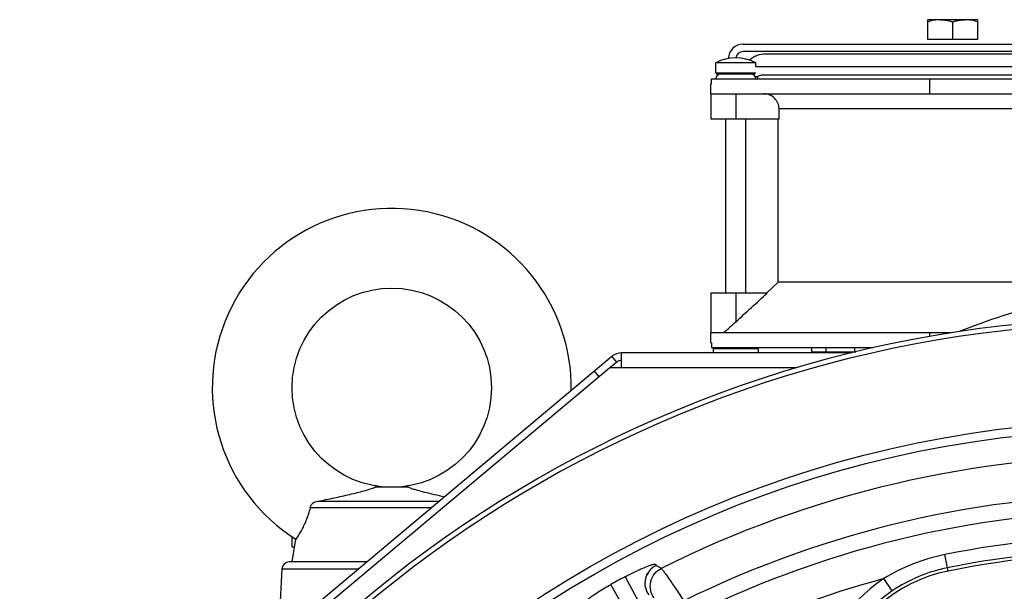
# Model space of a CAD drawing. Extents: x -3136 to 1181, y 8 to 2321.
# Tile 52 of 72: x -948 to -750, y 1358 to 1473. Entities that reach past the tile are written whole.
import ezdxf

# ---------------------------------------------------------------- set-up
doc = ezdxf.new("R2010")
doc.units = 0
doc.header["$LTSCALE"] = 65.395
doc.layers.get('0').update_dxf_attribs({"linetype": 'CONTINUOUS'})
doc.layers.add('3_ALL_AXES', color=7, linetype='CONTINUOUS')

msp = doc.modelspace()

# ---------------------------------------------------------------- linework, layer by layer
at = {"color": 6, "linetype": 'CONTINUOUS'}
for p, q in [((-765.4, 1468.6), (-765.4, 1472.6)), ((-762.9, 1472.6), (-765.4, 1472.6)), ((-760.4, 1472.15), (-760.4, 1468.6)), ((-755.4, 1472.6), (-757.9, 1472.6)), ((-755.4, 1472.6), (-755.4, 1468.6)), ((-802.4, 1467.7), (-643.4, 1467.7)), ((-869.5, 1378.7), (-876.29, 1378.7)), ((-887.75, 1375.9), (-863.41, 1375.9)), ((-864.99, 1374.57), (-889.26, 1374.57)), ((-892.9, 1366.71), (-892.9, 1368.71)), ((-892.8, 1368.71), (-892.9, 1368.71)), ((-892.9, 1363.7), (-892.13, 1368.27)), ((-892.9, 1366.71), (-892.39, 1366.71)), ((-894.97, 1362.28), (-895.68, 1348.82))]:
    msp.add_line(p, q, dxfattribs=at)
at = {"color": 2, "linetype": 'CONTINUOUS'}
for p, q in [((-757.9, 1472.6), (-762.9, 1472.6)), ((-755.4, 1468.6), (-765.4, 1468.6)), ((-643.4, 1466.2), (-802.4, 1466.2)), ((-647.9, 1465.7), (-797.9, 1465.7))]:
    msp.add_line(p, q, dxfattribs=at)
at = {"color": 7, "linetype": 'CONTINUOUS'}
for p, q in [((-807.9, 1461.9), (-807.9, 1463.95)), ((-799.9, 1463.2), (-799.9, 1463.95)), ((-807.7, 1461.7), (-800.1, 1461.7)), ((-800.4, 1461.7), (-800.4, 1461.52)), ((-808.9, 1459.7), (-808.75, 1459.7)), ((-808.75, 1459.7), (-808.75, 1460.7)), ((-808.75, 1460.7), (-637.04, 1460.7)), ((-764.98, 1457.7), (-764.98, 1460.7)), ((-808.9, 1457.7), (-808.9, 1452.7)), ((-808.9, 1457.7), (-731.57, 1457.7)), ((-795.22, 1452.7), (-795.22, 1454.7)), ((-808.9, 1452.7), (-795.22, 1452.7)), ((-805.9, 1417.7), (-805.9, 1452.7)), ((-801.9, 1417.7), (-801.9, 1452.7)), ((-795.4, 1419.86), (-795.4, 1452.7)), ((-797.75, 1417.7), (-795.4, 1419.86)), ((-808.9, 1417.7), (-808.9, 1409.7)), ((-797.59, 1417.7), (-808.9, 1417.7)), ((-760.83, 1409.7), (-808.9, 1409.7)), ((-764.98, 1409), (-764.98, 1409.7)), ((-808.9, 1407.7), (-808.75, 1407.7)), ((-808.75, 1407.7), (-808.75, 1406.7)), ((-776.37, 1406.7), (-808.75, 1406.7)), ((-808.4, 1406.5), (-808.2, 1406.7)), ((-808.4, 1406.5), (-808.4, 1405.7)), ((-799.4, 1406.5), (-808.4, 1406.5)), ((-799.4, 1406.5), (-799.6, 1406.7)), ((-799.4, 1406.5), (-799.4, 1405.7)), ((-827.77, 1403.85), (-828.73, 1405)), ((-788.67, 1405.9), (-779.8, 1405.9)), ((-787.9, 1405.7), (-787.9, 1405.9)), ((-827.77, 1403.85), (-829.14, 1402.7)), ((-821.98, 1358.43), (-821.98, 1358.43))]:
    msp.add_line(p, q, dxfattribs=at)
at = {"color": 9, "linetype": 'CONTINUOUS'}
for p, q in [((-807.9, 1461.9), (-799.9, 1461.9)), ((-803.9, 1457.7), (-803.9, 1452.7)), ((-650.57, 1454.7), (-795.22, 1454.7)), ((-803.9, 1417.7), (-803.9, 1411.92)), ((-791.7, 1402.7), (-826.8, 1402.7)), ((-831.28, 1400.9), (-832.24, 1402.05)), ((-761.28, 1361.88), (-761.94, 1365.19)), ((-877.95, 1363.7), (-893.47, 1363.7)), ((-879.64, 1362.28), (-894.97, 1362.28)), ((-828.96, 1359.14), (-824.07, 1350.45)), ((-826.08, 1360.73), (-821.32, 1351.97)), ((-772.54, 1357.88), (-774.21, 1360.35))]:
    msp.add_line(p, q, dxfattribs=at)
at = {"color": 3, "linetype": 'CONTINUOUS'}
for p, q in [((-926.41, 1323.03), (-828.73, 1405)), ((-826.8, 1402.7), (-826.8, 1405.7)), ((-780.6, 1405.7), (-826.8, 1405.7)), ((-829.14, 1402.7), (-924.2, 1322.93)), ((-826.8, 1402.7), (-829.14, 1402.7))]:
    msp.add_line(p, q, dxfattribs=at)
at = {"color": 7, "linetype": 'CONTINUOUS'}
for points in [[(-822.02, 1358.75), (-822.03, 1358.84), (-822.04, 1358.94), (-822.04, 1359.04), (-822.04, 1359.14), (-822.05, 1359.24), (-822.05, 1359.33), (-822.04, 1359.43), (-822.04, 1359.52), (-822.04, 1359.62), (-822.03, 1359.71), (-822.02, 1359.8), (-822.01, 1359.89), (-822, 1359.98), (-821.99, 1360.07), (-821.98, 1360.16), (-821.96, 1360.25), (-821.95, 1360.34), (-821.93, 1360.42), (-821.91, 1360.51), (-821.89, 1360.59), (-821.87, 1360.68), (-821.85, 1360.76), (-821.83, 1360.83), (-821.8, 1360.91), (-821.78, 1360.98), (-821.76, 1361.05), (-821.73, 1361.12), (-821.71, 1361.18), (-821.68, 1361.24), (-821.66, 1361.29), (-821.64, 1361.33), (-821.63, 1361.36), (-821.61, 1361.39), (-821.6, 1361.42), (-821.59, 1361.43)], [(-821.98, 1358.43), (-821.98, 1358.44), (-821.98, 1358.45), (-821.98, 1358.46), (-821.99, 1358.47), (-821.99, 1358.49), (-821.99, 1358.51), (-821.99, 1358.53), (-822, 1358.55), (-822, 1358.58), (-822.01, 1358.61), (-822.01, 1358.64), (-822.01, 1358.67), (-822.02, 1358.71), (-822.02, 1358.75)]]:
    msp.add_lwpolyline(points, dxfattribs=at)
at = {"color": 6, "linetype": 'CONTINUOUS'}
msp.add_circle((-872.9, 1398.7), 20, dxfattribs=at)
at = {"color": 7, "linetype": 'CONTINUOUS'}
msp.add_circle((-722.9, 1170.7), 221.42, dxfattribs=at)
at = {"color": 9, "linetype": 'CONTINUOUS'}
msp.add_circle((-722.9, 1170.7), 219.69, dxfattribs=at)
at = {"color": 6, "linetype": 'CONTINUOUS'}
for centre, radius, start, end in [((-802.4, 1464.7), 3, 90, 177.8299), ((-872.9, 1398.7), 36, 359.1094, 237.7043), ((-893.47, 1362.2), 1.5, 90, 177)]:
    msp.add_arc(centre, radius, start, end, dxfattribs=at)
at = {"color": 2, "linetype": 'CONTINUOUS'}
for centre, radius, start, end in [((-802.4, 1464.7), 1.5, 90.0005, 170.4358), ((-797.9, 1460.7), 5, 90.0001, 130.6258)]:
    msp.add_arc(centre, radius, start, end, dxfattribs=at)
at = {"color": 7, "linetype": 'CONTINUOUS'}
for centre, radius, start, end in [((-807.7, 1461.9), 0.2, 180, 270), ((-806.9, 1460.7), 1, 90, 180), ((-800.9, 1460.7), 1, 60, 90), ((-800.9, 1460.7), 1, 0, 30), ((-722.9, 1170.7), 242, 21.8341, 158.1659), ((-722.9, 1170.7), 241, 21.9292, 158.0709), ((-956.39, 1578.61), 225.91, 311.6108, 312.4543), ((-826.8, 1402.7), 1.5, 90, 130), ((-722.9, 1170.7), 195, 78.648, 101.352), ((-755.37, 1332.47), 30, 101.352, 222)]:
    msp.add_arc(centre, radius, start, end, dxfattribs=at)
at = {"color": 3, "linetype": 'CONTINUOUS'}
msp.add_arc((-826.8, 1402.7), 3, 90, 130, dxfattribs=at)
at = {"color": 9, "linetype": 'CONTINUOUS'}
for centre, radius, start, end in [((-722.9, 1170.7), 214.39, 63.4123, 116.5877), ((-722.9, 1170.7), 206.53, 63.724, 116.276), ((-722.9, 1170.7), 203.31, 63.892, 116.108), ((-722.9, 1170.7), 198.37, 78.648, 101.352), ((-754.61, 1328.62), 37.3, 101.3469, 121.7051), ((-722.9, 1170.7), 195.67, 78.648, 101.352), ((-818.08, 1359.42), 4.01, 116.9667, 149.8874), ((-818.08, 1359.42), 4.01, 150.2191, 157.7699), ((-818.07, 1359.42), 4.02, 149.877, 150.2151), ((-755.36, 1332.51), 30.64, 101.3909, 124.0985), ((-722.9, 1170.7), 216.25, 118.5013, 119.372), ((-722.9, 1170.7), 196.47, 105.1388, 115.8196), ((-755.37, 1332.47), 33.65, 124.0357, 213.3802), ((-818.1, 1359.42), 3.99, 191.8234, 194.3192), ((-818.09, 1359.42), 4, 194.3189, 195.2017), ((-755.37, 1332.47), 30.66, 124.0357, 222)]:
    msp.add_arc(centre, radius, start, end, dxfattribs=at)
at = {"color": 6, "linetype": 'CONTINUOUS'}
for points, knots in [([(-762.9, 1472.6), (-763.32, 1472.6), (-764.17, 1472.51), (-764.99, 1472.29), (-765.4, 1472.15)], [0, 0, 0, 0, 0.498128, 1, 1, 1, 1]), ([(-755.4, 1472.15), (-755.8, 1472.29), (-756.62, 1472.51), (-757.47, 1472.6), (-757.9, 1472.6)], [0, 0, 0, 0, 0.501872, 1, 1, 1, 1]), ([(-887.75, 1375.9), (-886.66, 1376.11), (-884.51, 1376.56), (-881.89, 1377.14), (-879.89, 1377.62), (-878.52, 1377.98), (-877.33, 1378.32), (-876.6, 1378.56), (-876.29, 1378.7)], [0, 0, 0, 0, 0.283871, 0.555153, 0.683643, 0.805097, 0.914913, 1, 1, 1, 1]), ([(-869.5, 1378.7), (-869.31, 1378.61), (-868.86, 1378.45), (-867.82, 1378.13), (-866.32, 1377.73), (-864.38, 1377.26), (-863.03, 1376.95), (-862.34, 1376.8)], [0, 0, 0, 0, 0.084789, 0.192175, 0.440728, 0.712997, 1, 1, 1, 1]), ([(-889.26, 1374.57), (-889.24, 1374.76), (-889.1, 1375.15), (-888.83, 1375.44), (-888.67, 1375.56)], [0, 0, 0, 0, 0.4985, 1, 1, 1, 1]), ([(-888.67, 1375.56), (-888.54, 1375.66), (-888.24, 1375.82), (-887.92, 1375.89), (-887.75, 1375.9)], [0, 0, 0, 0, 0.50023, 1, 1, 1, 1]), ([(-889.26, 1374.57), (-889.48, 1373.69), (-890.01, 1372.11), (-891.03, 1370.02), (-891.76, 1368.82), (-892.13, 1368.27)], [0, 0, 0, 0, 0.391958, 0.714796, 1, 1, 1, 1])]:
    msp.add_open_spline(points, degree=3, knots=knots, dxfattribs=at)
at = {"color": 2, "linetype": 'CONTINUOUS'}
for points, knots in [([(-762.9, 1472.6), (-762.26, 1472.6), (-761.41, 1472.46), (-760.6, 1472.22), (-760.4, 1472.15)], [0, 0, 0, 0, 0.748109, 1, 1, 1, 1]), ([(-760.4, 1472.15), (-760.19, 1472.22), (-759.68, 1472.37), (-758.85, 1472.55), (-758.21, 1472.6), (-757.9, 1472.6)], [0, 0, 0, 0, 0.251492, 0.62659, 1, 1, 1, 1])]:
    msp.add_open_spline(points, degree=3, knots=knots, dxfattribs=at)
at = {"color": 7, "linetype": 'CONTINUOUS'}
for points, knots in [([(-800.03, 1461.2), (-800.04, 1461.21), (-800.14, 1461.33), (-800.27, 1461.44), (-800.4, 1461.52)], [0, 0, 0, 0, 0.071698, 1, 1, 1, 1]), ([(-795.22, 1454.7), (-795.22, 1455.09), (-795.38, 1455.88), (-796.05, 1456.87), (-797.05, 1457.54), (-797.84, 1457.7), (-798.23, 1457.7)], [0, 0, 0, 0, 0.24999, 0.499987, 0.749991, 1, 1, 1, 1]), ([(-686.67, 1409.97), (-689.55, 1411.11), (-695.39, 1413.22), (-704.39, 1415.66), (-713.59, 1417.21), (-722.9, 1417.74), (-732.21, 1417.21), (-741.4, 1415.66), (-750.4, 1413.22), (-756.24, 1411.11), (-759.12, 1409.97)], [0, 0, 0, 0, 0.125016, 0.25002, 0.375014, 0.5, 0.624986, 0.74998, 0.874984, 1, 1, 1, 1])]:
    msp.add_open_spline(points, degree=3, knots=knots, dxfattribs=at)
msp.add_open_spline([(-803.9, 1411.92), (-801.79, 1413.85), (-799.69, 1415.77), (-797.59, 1417.7)], degree=3, dxfattribs=at)
at = {"color": 9, "linetype": 'CONTINUOUS'}
for points, knots in [([(-826.08, 1360.73), (-825.53, 1361.04), (-824.49, 1361.57), (-823.05, 1362.25), (-822, 1362.7), (-821.31, 1362.96), (-820.91, 1363.09), (-820.59, 1363.19), (-820.34, 1363.25), (-820.15, 1363.27), (-820.03, 1363.26), (-819.95, 1363.2), (-819.94, 1363.13), (-819.94, 1363.07), (-819.93, 1363.02), (-819.91, 1363), (-819.9, 1363)], [0, 0, 0, 0, 0.274245, 0.509029, 0.693915, 0.767869, 0.829196, 0.878157, 0.915265, 0.941339, 0.958162, 0.969048, 0.979079, 0.989814, 0.994836, 1, 1, 1, 1]), ([(-818.85, 1362.42), (-818.94, 1362.47), (-819.16, 1362.58), (-819.5, 1362.78), (-819.77, 1362.93), (-819.9, 1363)], [0, 0, 0, 0, 0.250918, 0.624152, 1, 1, 1, 1]), ([(-820.3, 1356.5), (-820.62, 1356.94), (-821.1, 1358.02), (-821.08, 1359.82), (-820.26, 1361.44), (-819.34, 1362.17), (-818.85, 1362.42)], [0, 0, 0, 0, 0.237569, 0.49968, 0.762004, 1, 1, 1, 1]), ([(-818.85, 1362.42), (-818.83, 1362.4), (-818.77, 1362.34), (-818.67, 1362.21), (-818.53, 1362.04), (-818.29, 1361.71), (-817.9, 1361.18), (-817.36, 1360.41), (-816.72, 1359.47), (-815.98, 1358.39), (-815.18, 1357.17), (-814.61, 1356.32), (-814.32, 1355.88)], [0, 0, 0, 0, 0.012161, 0.032035, 0.059573, 0.094645, 0.186613, 0.305994, 0.450253, 0.616364, 0.800874, 1, 1, 1, 1]), ([(-828.96, 1359.14), (-829.36, 1358.92), (-830.21, 1358.43), (-831.52, 1357.61), (-832.66, 1356.86), (-833.55, 1356.21), (-834.15, 1355.76), (-834.63, 1355.36), (-834.96, 1355.05), (-835.15, 1354.84), (-835.24, 1354.7), (-835.27, 1354.61), (-835.26, 1354.53), (-835.24, 1354.49), (-835.24, 1354.46)], [0, 0, 0, 0, 0.17278, 0.369363, 0.581626, 0.68765, 0.783865, 0.86338, 0.921561, 0.954687, 0.972583, 0.982883, 0.989647, 1, 1, 1, 1])]:
    msp.add_open_spline(points, degree=3, knots=knots, dxfattribs=at)
msp.add_open_spline([(-821.95, 1358.38), (-821.83, 1357.92), (-821.62, 1357.47), (-821.34, 1357.09)], degree=3, dxfattribs=at)
at = {"layer": '3_ALL_AXES', "color": 7, "linetype": 'CONTINUOUS'}
for p, q in [((-799.9, 1463.95), (-807.9, 1463.95)), ((-799.9, 1463.2), (-742.76, 1463.2)), ((-808.9, 1457.7), (-808.9, 1459.7)), ((-800.03, 1461.2), (-799.46, 1461.2)), ((-743.4, 1461.45), (-798.89, 1461.45)), ((-650.4, 1419.86), (-795.4, 1419.86)), ((-808.9, 1407.7), (-808.9, 1409.7)), ((-788.67, 1405.9), (-788.67, 1406.7)), ((-785.78, 1405.9), (-785.78, 1406.7)), ((-780.01, 1405.9), (-780.01, 1406.7)), ((-777.12, 1406.53), (-777.12, 1406.7))]:
    msp.add_line(p, q, dxfattribs=at)
for centre, radius, start, end in [((-803.9, 1456.45), 8.5, 61.9275, 118.0725), ((-798.9, 1460.7), 0.75, 138.1897, 180)]:
    msp.add_arc(centre, radius, start, end, dxfattribs=at)
msp.add_open_spline([(-799.46, 1461.2), (-799.42, 1461.24), (-799.26, 1461.38), (-799.04, 1461.45), (-798.89, 1461.45)], degree=3, knots=[0, 0, 0, 0, 0.280756, 1, 1, 1, 1], dxfattribs=at)

doc.saveas('drawing.dxf')
